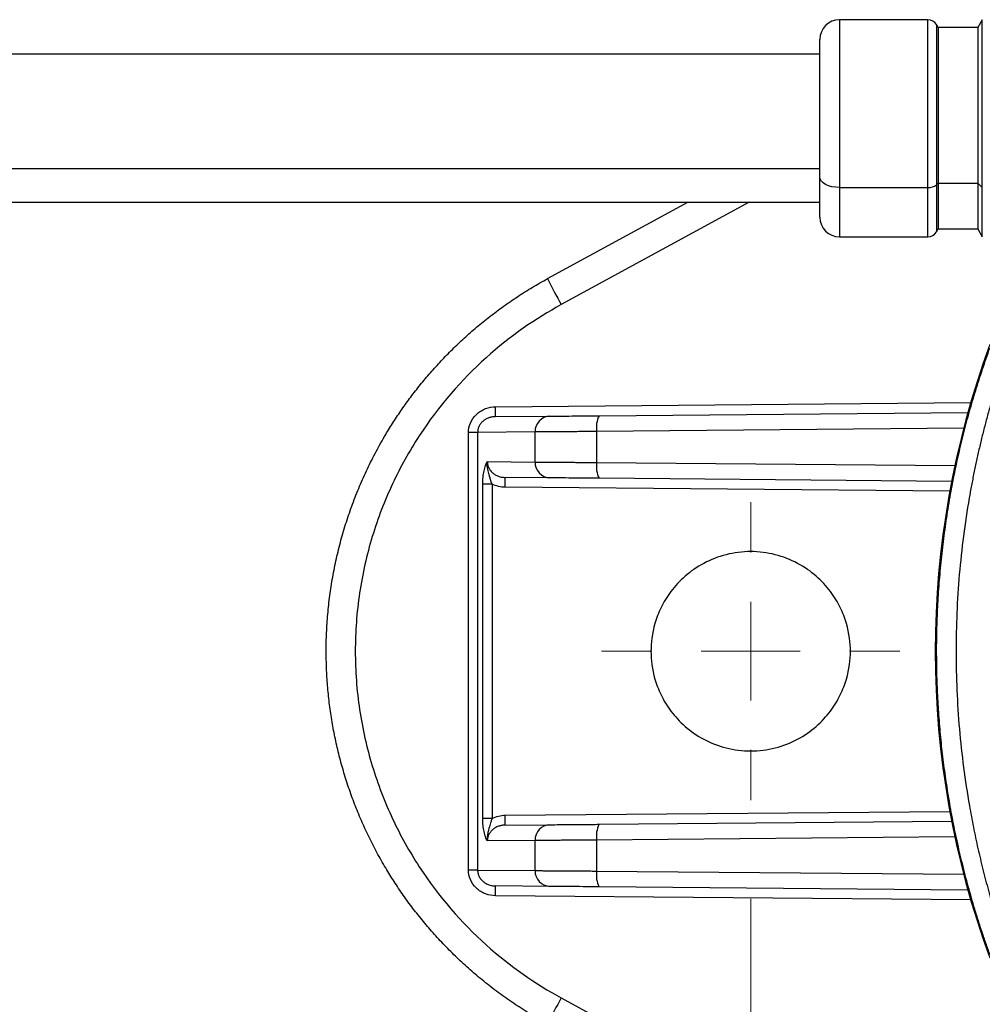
# Model space of a CAD drawing. Header units: millimetres. Extents: x 5 to 597, y 5 to 415.
# Tile 43 of 132: x 301 to 310, y 135 to 145. Entities that reach past the tile are written whole.
import ezdxf

# ---------------------------------------------------------------- set-up
doc = ezdxf.new("R2010")
doc.units = ezdxf.units.MM
doc.styles.add('SLDTEXTSTYLE0', font='ARIAL.TTF', dxfattribs={"width": 0.948})
doc.dimstyles.new('SLDDIMSTYLE1', dxfattribs={"dimtxt": 2.5, "dimasz": 2.5, "dimexe": 0, "dimexo": 0.0625, "dimtad": 1, "dimlfac": 5, "dimrnd": 1e-09, "dimzin": 12, "dimdsep": 46, "dimtxsty": 'SLDTEXTSTYLE0', "dimsah": 1, "dimcen": 0.09, "dimadec": 0, "dimazin": 3, "dimtfac": 1, "dimtofl": 0, "dimtmove": 0, "dimatfit": 3, "dimfxl": 0, "dimfrac": 2, "dimtolj": 1, "dimtzin": 12, "dimarcsym": 0})

# ---------------------------------------------------------------- blocks, each defined once
blk = doc.blocks.new('_D_8')
at = {"color": 7, "linetype": 'Continuous', "lineweight": 0}
for p, q in [((307.9821, 136.3056), (307.9821, 115.5775)), ((519.9821, 136.3156), (519.9821, 115.5775)), ((519.9821, 116.5775), (307.9821, 116.5775))]:
    blk.add_line(p, q, dxfattribs=at)
at = {"color": 7, "linetype": 'Continuous', "lineweight": 18}
for points in [[(307.9821, 116.5775), (310.4821, 116.2675), (310.4821, 116.8875)], [(519.9821, 116.5775), (517.4821, 116.8875), (517.4821, 116.2675)]]:
    blk.add_solid(points, dxfattribs=at)
at = {"color": 7, "linetype": 'Continuous', "lineweight": 18, "insert": (401.7441, 119.8002), "char_height": 2.5, "attachment_point": 1, "style": 'SLDTEXTSTYLE0'}
blk.add_mtext('1060', dxfattribs=at)
blk = doc.blocks.new('SW_CENTERMARKSYMBOL_13')
at = {"color": 0, "linetype": 'Continuous', "lineweight": 18}
for p, q in [((0, 1), (0, 1.51)), ((0, 0), (0, 0.5)), ((-1, 0), (-1.51, 0)), ((0, 0), (-0.5, 0)), ((0, 0), (0, -0.5)), ((0, 0), (0.5, 0)), ((1, 0), (1.51, 0)), ((0, -1), (0, -1.51))]:
    blk.add_line(p, q, dxfattribs=at)

msp = doc.modelspace()

# ---------------------------------------------------------------- linework, layer by layer
at = {"color": 7, "linetype": 'Continuous', "lineweight": 25}
for p, q in [((309.7782, 145.2156), (308.8821, 145.2156)), ((310.3283, 145.2156), (310.2821, 145.1356)), ((309.8821, 145.1356), (309.8648, 145.1656)), ((310.2821, 145.1356), (309.8821, 145.1356)), ((309.8821, 145.1356), (309.8821, 143.5588)), ((310.2821, 145.1356), (310.2821, 143.5588)), ((308.6821, 143.6243), (308.6821, 145.0156)), ((308.6821, 144.8656), (293.6821, 144.8656)), ((293.6821, 143.7062), (308.6821, 143.7062)), ((308.6821, 143.2156), (308.6821, 143.6243)), ((308.8821, 143.5152), (309.7782, 143.5152)), ((309.8821, 143.5588), (309.8648, 143.5425)), ((309.8821, 143.5588), (310.2821, 143.5588)), ((309.8821, 143.5588), (309.8821, 143.0956)), ((310.2821, 143.5588), (310.3283, 143.5152)), ((310.2821, 143.5588), (310.2821, 143.0956)), ((293.6821, 143.3656), (308.6821, 143.3656)), ((305.9249, 142.5916), (307.3456, 143.3656)), ((309.8648, 143.0656), (309.8821, 143.0956)), ((309.8821, 143.0956), (310.2821, 143.0956)), ((310.2821, 143.0956), (310.3283, 143.0156)), ((308.8821, 143.0156), (309.7782, 143.0156)), ((305.3969, 141.1932), (305.9475, 141.198)), ((306.447, 141.2024), (310.183, 141.235)), ((305.1234, 136.5982), (305.1234, 141.033)), ((305.2162, 141.033), (305.1234, 141.033)), ((305.7976, 141.038), (305.2162, 141.033)), ((305.2162, 141.033), (305.2162, 136.5982)), ((305.7976, 140.7332), (305.7976, 141.038)), ((306.422, 141.0424), (306.422, 140.7288)), ((305.3144, 140.7374), (305.7976, 140.7332)), ((305.2684, 137.121), (305.2684, 140.5102)), ((305.3621, 140.5102), (305.2684, 140.5102)), ((305.3621, 140.5102), (305.3621, 137.121)), ((305.9475, 140.5732), (305.4943, 140.5771)), ((310.018, 140.5376), (306.447, 140.5688)), ((305.3621, 137.121), (305.2684, 137.121)), ((306.447, 137.0624), (310.018, 137.0935)), ((305.4943, 137.0541), (305.9475, 137.058)), ((305.7976, 136.898), (305.3144, 136.8938)), ((305.7976, 136.5932), (305.7976, 136.898)), ((306.422, 136.9024), (306.422, 136.5888)), ((305.2162, 136.5982), (305.1234, 136.5982)), ((305.2162, 136.5982), (305.7976, 136.5932)), ((305.9475, 136.4332), (305.3969, 136.438)), ((310.183, 136.3962), (306.447, 136.4288)), ((306.0632, 135.3031), (315.2868, 130.278))]:
    msp.add_line(p, q, dxfattribs=at)
at = {"color": 8, "linetype": 'Continuous', "lineweight": 25}
for p, q in [((308.8821, 145.2156), (308.8821, 143.5152)), ((309.7782, 143.5152), (309.7782, 145.2156)), ((310.3283, 143.5152), (310.3283, 145.2156)), ((309.8648, 145.1656), (309.8648, 143.5425)), ((308.8821, 143.5152), (308.8821, 143.0156)), ((309.7782, 143.0156), (309.7782, 143.5152)), ((309.8648, 143.5425), (309.8648, 143.0656)), ((310.3283, 143.0156), (310.3283, 143.5152)), ((307.9675, 143.3656), (306.0632, 142.3281)), ((305.3978, 141.2932), (310.2116, 141.3352)), ((310.1399, 141.0748), (306.422, 141.0424)), ((306.422, 140.7288), (310.0506, 140.6971)), ((309.9991, 140.4378), (305.4943, 140.4771)), ((305.4943, 137.1541), (309.9991, 137.1934)), ((310.0506, 136.9341), (306.422, 136.9024)), ((306.422, 136.5888), (310.1399, 136.5564)), ((310.2116, 136.296), (305.3978, 136.338))]:
    msp.add_line(p, q, dxfattribs=at)
at = {"color": 7, "linetype": 'Continuous', "lineweight": 25, "flags": 128}
msp.add_lwpolyline([(308.8821, 143.5152), (308.8431, 143.5173), (308.8056, 143.5235), (308.771, 143.5336), (308.7407, 143.5471), (308.7158, 143.5637), (308.6973, 143.5826), (308.6859, 143.603), (308.6821, 143.6243)], dxfattribs=at)
at = {"color": 7, "linetype": 'Continuous', "lineweight": 25}
for centre, radius, start, end in [((308.8821, 145.0156), 0.2, 90, 180), ((309.7782, 145.1156), 0.1, 30, 90), ((309.7848, 143.6452), 0.1302, 267.08394, 307.89993), ((308.8821, 143.2156), 0.2, 180, 270), ((309.7782, 143.1156), 0.1, 270, 330), ((310.28, 144.7097), 4.8428, 205.93608, 209.45675), ((318.853, 138.8156), 9.0013, 159.80567, 200.19433), ((303.9645, 141.2557), 1.4338, 357.50153, 1.49854), ((305.9533, 141.0424), 0.1557, 92.13173, 181.6045), ((306.6833, 141.0835), 0.2646, 153.29471, 188.93535), ((305.9533, 140.7288), 0.1557, 178.3955, 267.86827), ((306.6833, 140.6877), 0.2646, 171.06465, 206.70529), ((302.6293, 140.5271), 2.8654, 359.0002, 0.9998), ((302.6293, 137.1041), 2.8654, 359.0002, 0.9998), ((305.9533, 136.9024), 0.1557, 92.13173, 181.6045), ((306.6833, 136.9435), 0.2646, 153.29471, 188.93535), ((305.9533, 136.5888), 0.1557, 178.3955, 267.86827), ((306.6833, 136.5477), 0.2646, 171.06465, 206.70529), ((303.9645, 136.3755), 1.4338, 358.50146, 2.49847), ((310.28, 132.9215), 4.8428, 150.54325, 154.06392)]:
    msp.add_arc(centre, radius, start, end, dxfattribs=at)
for points, knots in [([(303.6821, 138.8156), (303.6823, 138.8468), (303.6827, 138.9094), (303.6859, 139.0033), (303.691, 139.0974), (303.6982, 139.1914), (303.7075, 139.2855), (303.7189, 139.3796), (303.7324, 139.4736), (303.748, 139.5674), (303.7657, 139.6611), (303.7855, 139.7546), (303.8074, 139.8478), (303.8315, 139.9406), (303.8577, 140.0331), (303.886, 140.1252), (303.9164, 140.2168), (303.949, 140.3079), (303.9836, 140.3984), (304.0204, 140.4883), (304.0593, 140.5776), (304.1002, 140.666), (304.1433, 140.7538), (304.1884, 140.8407), (304.2356, 140.9267), (304.2934, 141.0267), (304.3638, 141.1405), (304.4485, 141.2674), (304.539, 141.393), (304.6353, 141.517), (304.7375, 141.639), (304.8457, 141.7587), (304.9599, 141.8758), (305.08, 141.99), (305.2061, 142.1009), (305.3382, 142.2082), (305.4762, 142.3114), (305.6201, 142.4101), (305.7695, 142.5045), (305.8729, 142.5624), (305.9249, 142.5916)], [0, 0, 0, 0, 0.020341, 0.040724, 0.061151, 0.08162, 0.102132, 0.122686, 0.143284, 0.163924, 0.184608, 0.205334, 0.226102, 0.246914, 0.267769, 0.288666, 0.309606, 0.330589, 0.351615, 0.372684, 0.393795, 0.41495, 0.436147, 0.457387, 0.47867, 0.499996, 0.53262, 0.56572, 0.599295, 0.633345, 0.667871, 0.702873, 0.738349, 0.774302, 0.810729, 0.847633, 0.885011, 0.922865, 0.961195, 1, 1, 1, 1]), ([(306.0632, 142.3281), (305.8062, 142.1881), (305.5472, 142.0103), (305.0559, 141.5683), (304.8239, 141.3038), (304.526, 140.8465), (304.4351, 140.6841), (304.2749, 140.3425), (304.2057, 140.1633), (304.0932, 139.7925), (304.0498, 139.6011), (303.9916, 139.2116), (303.9769, 139.0136), (303.9769, 138.6176), (303.9916, 138.4196), (304.0498, 138.0301), (304.0932, 137.8386), (304.2057, 137.4679), (304.2749, 137.2887), (304.4351, 136.9471), (304.526, 136.7847), (304.8239, 136.3274), (305.0559, 136.0629), (305.5472, 135.6209), (305.8062, 135.4431), (306.0632, 135.3031)], [0, 0, 0, 0, 0.125, 0.125, 0.25, 0.25, 0.3125, 0.3125, 0.375, 0.375, 0.4375, 0.4375, 0.5, 0.5, 0.5625, 0.5625, 0.625, 0.625, 0.6875, 0.6875, 0.75, 0.75, 0.875, 0.875, 1, 1, 1, 1]), ([(309.8658, 138.8156), (309.8659, 138.8557), (309.8662, 138.9359), (309.8687, 139.0562), (309.8727, 139.1766), (309.8784, 139.2971), (309.8856, 139.4175), (309.8945, 139.538), (309.905, 139.6584), (309.9171, 139.7788), (309.9308, 139.8991), (309.9462, 140.0194), (309.9632, 140.1395), (309.9819, 140.2595), (310.0076, 140.4118), (310.0424, 140.5962), (310.0887, 140.8125), (310.1406, 141.0288), (310.1981, 141.2449), (310.2614, 141.4606), (310.33, 141.6761), (310.3803, 141.8182), (310.4056, 141.8895)], [0, 0, 0, 0, 0.037972, 0.07598, 0.114028, 0.15212, 0.190259, 0.228449, 0.266694, 0.304998, 0.343364, 0.381795, 0.420296, 0.458871, 0.497522, 0.567579, 0.638178, 0.709339, 0.781082, 0.853428, 0.926394, 1, 1, 1, 1]), ([(310.5901, 141.872), (310.5757, 141.831), (310.547, 141.7494), (310.5061, 141.6259), (310.4669, 141.5021), (310.4295, 141.3778), (310.3939, 141.2531), (310.3602, 141.128), (310.3282, 141.0025), (310.298, 140.8766), (310.2697, 140.7503), (310.2431, 140.6237), (310.2183, 140.4967), (310.157, 140.1564), (310.0845, 139.5968), (310.0511, 138.8125), (310.0851, 138.0268), (310.1624, 137.4343), (310.2373, 137.0335), (310.2829, 136.8181), (310.3338, 136.6038), (310.3898, 136.3906), (310.4512, 136.1786), (310.5175, 135.9677), (310.5658, 135.8289), (310.5901, 135.7592)], [0, 0, 0, 0, 0.021249, 0.042432, 0.063553, 0.084614, 0.105621, 0.126575, 0.147482, 0.168345, 0.189167, 0.209953, 0.230706, 0.25143, 0.376176, 0.500275, 0.62504, 0.750471, 0.785748, 0.821117, 0.856597, 0.892207, 0.927966, 0.963891, 1, 1, 1, 1]), ([(305.1234, 141.033), (305.1234, 141.0635), (305.1293, 141.0964), (305.156, 141.1601), (305.1769, 141.1908), (305.2304, 141.2415), (305.2628, 141.2614), (305.3304, 141.2871), (305.3653, 141.2929), (305.3978, 141.2932)], [0, 0, 0, 0, 0.25, 0.25, 0.5, 0.5, 0.75, 0.75, 1, 1, 1, 1]), ([(305.3969, 141.1932), (305.3898, 141.193), (305.3766, 141.1924), (305.3584, 141.1895), (305.3433, 141.1858), (305.3223, 141.1791), (305.2968, 141.1672), (305.268, 141.1462), (305.245, 141.1212), (305.2283, 141.0928), (305.2181, 141.0631), (305.2169, 141.0429), (305.2162, 141.033)], [0, 0, 0, 0, 0.08028, 0.149765, 0.208454, 0.256349, 0.398754, 0.52393, 0.654874, 0.776526, 0.88962, 1, 1, 1, 1]), ([(305.9475, 141.198), (305.9652, 141.1982), (305.9904, 141.1984), (306.0549, 141.199), (306.0943, 141.1993), (306.1839, 141.2001), (306.2339, 141.2005), (306.3386, 141.2014), (306.3932, 141.2019), (306.447, 141.2024)], [0, 0, 0, 0, 0.25, 0.25, 0.5, 0.5, 0.75, 0.75, 1, 1, 1, 1]), ([(306.422, 141.0424), (306.4089, 141.0423), (306.3829, 141.0421), (306.3447, 141.0419), (306.3076, 141.0416), (306.2715, 141.0414), (306.2365, 141.0411), (306.2028, 141.0409), (306.1703, 141.0407), (306.1391, 141.0404), (306.1091, 141.0402), (306.0805, 141.04), (306.0532, 141.0399), (306.0273, 141.0397), (306.0027, 141.0395), (305.9794, 141.0393), (305.9575, 141.0392), (305.9368, 141.039), (305.9175, 141.0389), (305.8995, 141.0388), (305.8827, 141.0386), (305.8671, 141.0385), (305.8527, 141.0384), (305.8395, 141.0383), (305.8274, 141.0382), (305.8164, 141.0382), (305.8064, 141.0381), (305.8005, 141.0381), (305.7976, 141.038)], [0, 0, 0, 0, 0.04643, 0.092223, 0.137378, 0.181896, 0.225776, 0.269019, 0.311624, 0.353592, 0.394922, 0.435615, 0.47567, 0.515088, 0.553868, 0.592011, 0.629517, 0.666385, 0.702615, 0.738208, 0.773163, 0.807481, 0.841161, 0.874204, 0.906609, 0.938377, 0.969507, 1, 1, 1, 1]), ([(305.2684, 140.5102), (305.2684, 140.5339), (305.2695, 140.5569), (305.2738, 140.6019), (305.277, 140.6234), (305.2852, 140.6629), (305.2902, 140.6811), (305.3014, 140.7125), (305.3078, 140.7262), (305.3144, 140.7374)], [0, 0, 0, 0, 0.25, 0.25, 0.5, 0.5, 0.75, 0.75, 1, 1, 1, 1]), ([(305.3621, 140.5102), (305.3524, 140.539), (305.343, 140.569), (305.3282, 140.6204), (305.3231, 140.639), (305.3148, 140.6817), (305.3111, 140.7068), (305.3144, 140.7374)], [0, 0, 0, 0, 0.5, 0.5, 0.75, 0.75, 1, 1, 1, 1]), ([(305.3144, 140.7374), (305.3146, 140.7317), (305.3151, 140.7202), (305.3183, 140.7031), (305.3237, 140.6861), (305.3312, 140.6695), (305.341, 140.6534), (305.3529, 140.6383), (305.37, 140.6211), (305.3946, 140.6032), (305.4247, 140.5891), (305.4586, 140.5794), (305.4811, 140.578), (305.4943, 140.5771)], [0, 0, 0, 0, 0.063151, 0.127624, 0.193656, 0.261469, 0.331268, 0.40324, 0.477557, 0.602535, 0.744691, 0.850826, 1, 1, 1, 1]), ([(305.7976, 140.7332), (305.8022, 140.7331), (305.8114, 140.7331), (305.828, 140.7329), (305.847, 140.7328), (305.8688, 140.7326), (305.8933, 140.7325), (305.9208, 140.7323), (305.9512, 140.7321), (305.9847, 140.7318), (306.0213, 140.7316), (306.0611, 140.7313), (306.104, 140.731), (306.15, 140.7307), (306.199, 140.7303), (306.2509, 140.73), (306.3055, 140.7296), (306.3627, 140.7292), (306.4021, 140.7289), (306.422, 140.7288)], [0, 0, 0, 0, 0.046896, 0.095283, 0.145161, 0.19653, 0.24939, 0.303741, 0.359583, 0.416916, 0.47574, 0.536055, 0.59786, 0.661157, 0.725944, 0.792222, 0.859991, 0.92925, 1, 1, 1, 1]), ([(306.447, 140.5688), (306.3932, 140.5693), (306.3386, 140.5698), (306.2339, 140.5707), (306.1839, 140.5711), (306.0943, 140.5719), (306.0549, 140.5722), (305.9904, 140.5728), (305.9652, 140.573), (305.9475, 140.5732)], [0, 0, 0, 0, 0.25, 0.25, 0.5, 0.5, 0.75, 0.75, 1, 1, 1, 1]), ([(308.9921, 138.8156), (308.9921, 138.8998), (308.9819, 138.995), (308.9366, 139.1501), (308.9165, 139.2038), (308.8634, 139.3126), (308.8305, 139.3677), (308.7497, 139.4755), (308.7018, 139.528), (308.5906, 139.6251), (308.5273, 139.6695), (308.3875, 139.7441), (308.311, 139.7741), (308.1504, 139.8149), (308.0663, 139.8256), (307.8979, 139.8256), (307.8138, 139.8149), (307.6532, 139.7741), (307.5767, 139.7441), (307.4369, 139.6695), (307.3736, 139.6251), (307.2624, 139.528), (307.2145, 139.4755), (307.1337, 139.3677), (307.1007, 139.3126), (307.0477, 139.2038), (307.0276, 139.1501), (306.9823, 138.995), (306.9721, 138.8998), (306.9721, 138.8156)], [0, 0, 0, 0, 0.125, 0.125, 0.1875, 0.1875, 0.25, 0.25, 0.3125, 0.3125, 0.375, 0.375, 0.4375, 0.4375, 0.5, 0.5, 0.5625, 0.5625, 0.625, 0.625, 0.6875, 0.6875, 0.75, 0.75, 0.8125, 0.8125, 0.875, 0.875, 1, 1, 1, 1]), ([(305.9249, 135.0396), (305.8967, 135.0552), (305.8406, 135.0863), (305.758, 135.1351), (305.6769, 135.1853), (305.5976, 135.2369), (305.5199, 135.2899), (305.4439, 135.3442), (305.3696, 135.3998), (305.297, 135.4565), (305.2262, 135.5144), (305.157, 135.5734), (305.0896, 135.6334), (305.024, 135.6944), (304.96, 135.7562), (304.8978, 135.819), (304.8374, 135.8825), (304.7786, 135.9467), (304.7216, 136.0117), (304.6664, 136.0773), (304.6128, 136.1435), (304.5609, 136.2102), (304.5108, 136.2775), (304.4623, 136.3451), (304.4155, 136.4132), (304.3703, 136.4816), (304.3268, 136.5504), (304.2675, 136.6482), (304.1948, 136.7767), (304.1125, 136.9375), (304.0373, 137.1011), (303.9693, 137.267), (303.9084, 137.435), (303.8548, 137.6047), (303.8084, 137.7759), (303.7693, 137.9481), (303.7373, 138.1212), (303.7125, 138.2947), (303.695, 138.4685), (303.6841, 138.6421), (303.6828, 138.7578), (303.6821, 138.8156)], [0, 0, 0, 0, 0.0209549, 0.041772, 0.0624512, 0.0829925, 0.103396, 0.1236617, 0.1437895, 0.1637795, 0.1836316, 0.2033458, 0.2229222, 0.2423608, 0.2616615, 0.2808244, 0.2998494, 0.3187366, 0.3374859, 0.3560974, 0.3745711, 0.3929069, 0.4111049, 0.4291651, 0.4470874, 0.4648719, 0.4825185, 0.5000273, 0.5393622, 0.5785511, 0.617594, 0.6564911, 0.6952422, 0.7338474, 0.7723067, 0.8106202, 0.8487878, 0.8868095, 0.9246855, 0.9624156, 1, 1, 1, 1]), ([(306.9721, 138.8156), (306.9721, 138.7314), (306.9823, 138.6362), (307.0276, 138.4811), (307.0477, 138.4274), (307.1007, 138.3186), (307.1337, 138.2635), (307.2145, 138.1557), (307.2624, 138.1032), (307.3736, 138.0061), (307.4369, 137.9617), (307.5767, 137.8871), (307.6532, 137.8571), (307.8138, 137.8163), (307.8979, 137.8056), (308.0663, 137.8056), (308.1504, 137.8163), (308.311, 137.8571), (308.3875, 137.8871), (308.5273, 137.9617), (308.5906, 138.0061), (308.7018, 138.1032), (308.7497, 138.1557), (308.8305, 138.2635), (308.8634, 138.3186), (308.9165, 138.4274), (308.9366, 138.4811), (308.9819, 138.6362), (308.9921, 138.7314), (308.9921, 138.8156)], [0, 0, 0, 0, 0.125, 0.125, 0.1875, 0.1875, 0.25, 0.25, 0.3125, 0.3125, 0.375, 0.375, 0.4375, 0.4375, 0.5, 0.5, 0.5625, 0.5625, 0.625, 0.625, 0.6875, 0.6875, 0.75, 0.75, 0.8125, 0.8125, 0.875, 0.875, 1, 1, 1, 1]), ([(310.4056, 135.7416), (310.3919, 135.7798), (310.3647, 135.856), (310.3257, 135.971), (310.2883, 136.086), (310.2526, 136.2013), (310.2185, 136.3167), (310.1861, 136.4322), (310.1553, 136.5477), (310.1261, 136.6633), (310.0985, 136.779), (310.0725, 136.8947), (310.048, 137.0104), (310.0252, 137.126), (309.9973, 137.2776), (309.9665, 137.4655), (309.9353, 137.6901), (309.9099, 137.9151), (309.8901, 138.1403), (309.8761, 138.3655), (309.8674, 138.5906), (309.8663, 138.7406), (309.8658, 138.8156)], [0, 0, 0, 0, 0.039451, 0.078717, 0.117801, 0.156704, 0.19543, 0.233983, 0.272364, 0.310577, 0.348624, 0.38651, 0.424237, 0.461808, 0.499226, 0.571421, 0.643357, 0.715059, 0.78655, 0.857854, 0.928996, 1, 1, 1, 1]), ([(305.3144, 136.8938), (305.3077, 136.9052), (305.3014, 136.9187), (305.2902, 136.9501), (305.2852, 136.9683), (305.277, 137.0078), (305.2738, 137.0293), (305.2695, 137.0743), (305.2684, 137.0973), (305.2684, 137.121)], [0, 0, 0, 0, 0.25, 0.25, 0.5, 0.5, 0.75, 0.75, 1, 1, 1, 1]), ([(305.3621, 137.1209), (305.3619, 137.1203), (305.3615, 137.1191), (305.3607, 137.1167), (305.3593, 137.1125), (305.3565, 137.1041), (305.3511, 137.0872), (305.3437, 137.0634), (305.3352, 137.0353), (305.3263, 137.0039), (305.3182, 136.9697), (305.3124, 136.9317), (305.3138, 136.9064), (305.3144, 136.8938)], [0, 0, 0, 0, 0.007814, 0.01565, 0.031303, 0.062553, 0.124929, 0.249779, 0.374331, 0.499804, 0.672793, 0.837656, 1, 1, 1, 1]), ([(305.4943, 137.0541), (305.4872, 137.0538), (305.4741, 137.0533), (305.4559, 137.0503), (305.4409, 137.0467), (305.42, 137.0399), (305.3946, 137.028), (305.366, 137.0071), (305.343, 136.9821), (305.3265, 136.9536), (305.3163, 136.9239), (305.3151, 136.9038), (305.3144, 136.8938)], [0, 0, 0, 0, 0.080054, 0.149341, 0.207862, 0.255617, 0.397755, 0.522832, 0.653856, 0.775753, 0.889204, 1, 1, 1, 1]), ([(305.9475, 137.058), (305.9652, 137.0582), (305.9904, 137.0584), (306.0549, 137.059), (306.0943, 137.0593), (306.1839, 137.0601), (306.2339, 137.0605), (306.3386, 137.0614), (306.3932, 137.0619), (306.447, 137.0624)], [0, 0, 0, 0, 0.25, 0.25, 0.5, 0.5, 0.75, 0.75, 1, 1, 1, 1]), ([(306.422, 136.9024), (306.4089, 136.9023), (306.3829, 136.9021), (306.3447, 136.9019), (306.3076, 136.9016), (306.2715, 136.9014), (306.2365, 136.9011), (306.2028, 136.9009), (306.1703, 136.9007), (306.1391, 136.9004), (306.1091, 136.9002), (306.0805, 136.9), (306.0532, 136.8999), (306.0273, 136.8997), (306.0027, 136.8995), (305.9794, 136.8993), (305.9575, 136.8992), (305.9368, 136.899), (305.9175, 136.8989), (305.8995, 136.8988), (305.8827, 136.8986), (305.8671, 136.8985), (305.8527, 136.8984), (305.8395, 136.8983), (305.8274, 136.8982), (305.8164, 136.8982), (305.8064, 136.8981), (305.8005, 136.8981), (305.7976, 136.898)], [0, 0, 0, 0, 0.04643, 0.092223, 0.137378, 0.181896, 0.225776, 0.269019, 0.311624, 0.353592, 0.394922, 0.435615, 0.47567, 0.515088, 0.553868, 0.592011, 0.629517, 0.666385, 0.702615, 0.738208, 0.773163, 0.807481, 0.841161, 0.874204, 0.906609, 0.938377, 0.969507, 1, 1, 1, 1]), ([(305.3978, 136.338), (305.3653, 136.3383), (305.3304, 136.3441), (305.2628, 136.3698), (305.2304, 136.3897), (305.1769, 136.4404), (305.156, 136.4711), (305.1293, 136.5348), (305.1234, 136.5677), (305.1234, 136.5982)], [0, 0, 0, 0, 0.25, 0.25, 0.5, 0.5, 0.75, 0.75, 1, 1, 1, 1]), ([(305.2162, 136.5982), (305.2164, 136.5926), (305.2168, 136.5811), (305.2202, 136.564), (305.2255, 136.547), (305.2331, 136.5303), (305.2429, 136.5143), (305.2549, 136.4991), (305.2721, 136.482), (305.2968, 136.464), (305.327, 136.45), (305.361, 136.4402), (305.3837, 136.4388), (305.3969, 136.438)], [0, 0, 0, 0, 0.062912, 0.127154, 0.192977, 0.260613, 0.330277, 0.402166, 0.476458, 0.601536, 0.743958, 0.8504, 1, 1, 1, 1]), ([(305.7976, 136.5932), (305.8022, 136.5931), (305.8114, 136.5931), (305.828, 136.5929), (305.847, 136.5928), (305.8688, 136.5926), (305.8933, 136.5925), (305.9208, 136.5923), (305.9512, 136.5921), (305.9847, 136.5918), (306.0213, 136.5916), (306.0611, 136.5913), (306.104, 136.591), (306.15, 136.5907), (306.199, 136.5903), (306.2509, 136.59), (306.3055, 136.5896), (306.3627, 136.5892), (306.4021, 136.5889), (306.422, 136.5888)], [0, 0, 0, 0, 0.046896, 0.095283, 0.145161, 0.19653, 0.24939, 0.303741, 0.359583, 0.416916, 0.47574, 0.536055, 0.59786, 0.661157, 0.725944, 0.792222, 0.859991, 0.92925, 1, 1, 1, 1]), ([(306.447, 136.4288), (306.3932, 136.4293), (306.3386, 136.4298), (306.2339, 136.4307), (306.1839, 136.4311), (306.0943, 136.4319), (306.0549, 136.4322), (305.9904, 136.4328), (305.9652, 136.433), (305.9475, 136.4332)], [0, 0, 0, 0, 0.25, 0.25, 0.5, 0.5, 0.75, 0.75, 1, 1, 1, 1])]:
    msp.add_open_spline(points, degree=3, knots=knots, dxfattribs=at)
for points in [[(305.4943, 140.4771), (305.4487, 140.4775), (305.4019, 140.4892), (305.3621, 140.5102)], [(305.3621, 137.121), (305.4019, 137.1419), (305.4487, 137.1537), (305.4943, 137.1541)]]:
    msp.add_open_spline(points, degree=3, dxfattribs=at)

# ---------------------------------------------------------------- block references
at = {"color": 7, "linetype": 'Continuous', "lineweight": 18}
msp.add_blockref('SW_CENTERMARKSYMBOL_13', (307.9821, 138.8156), dxfattribs=at)

# ---------------------------------------------------------------- dimensions: what is measured, and where the dimension line sits
dim = msp.add_linear_dim(base=(307.9821, 116.5775), p1=(519.9821, 137.3156), p2=(307.9821, 137.3056), dimstyle='SLDDIMSTYLE1', dxfattribs=at)
dim.commit()
dim.dimension.update_dxf_attribs({"geometry": '_D_8', "text_midpoint": (405.5635, 116.5775), "dimtype": 160})

doc.saveas('drawing.dxf')
